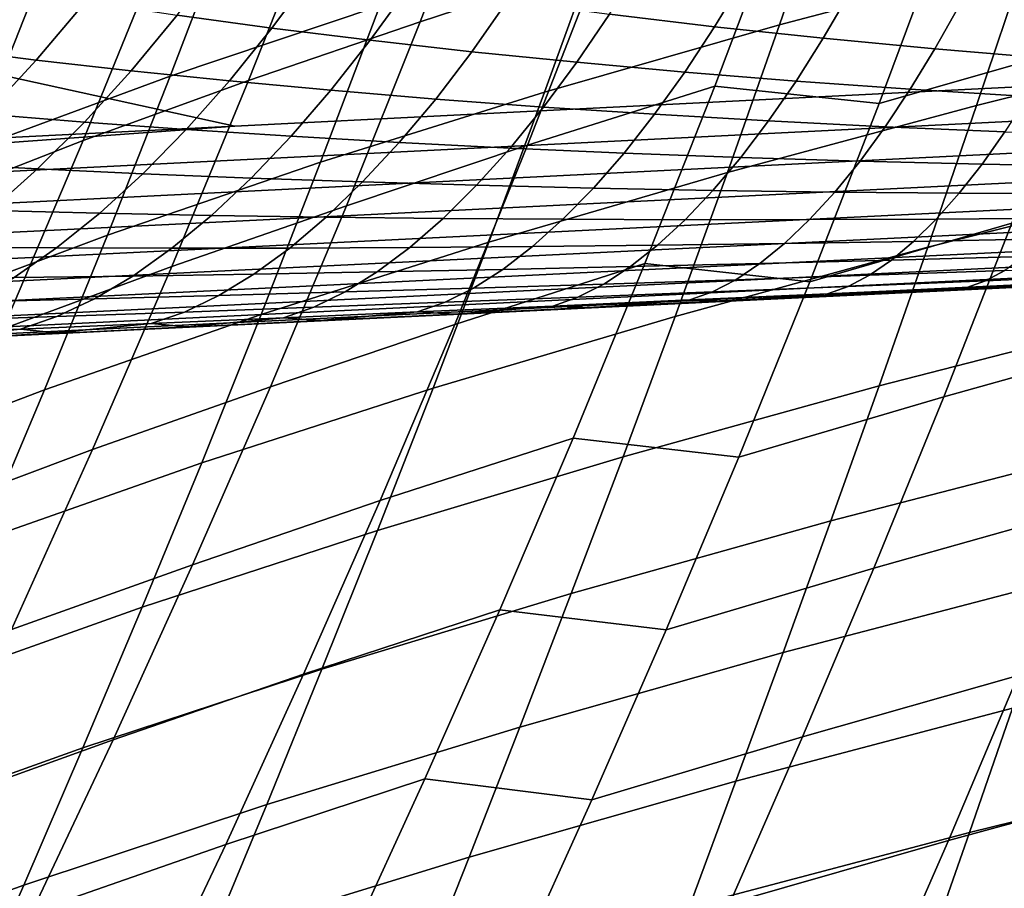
# Model space of a CAD drawing. Header units: metres. Extents: x -25 to 132, y -25 to 25.
# Tile 67 of 256: x 25.19 to 27.58, y -12.16 to -10.06. Entities that reach past the tile are written whole.
import ezdxf

# ---------------------------------------------------------------- set-up
doc = ezdxf.new("R2010")
doc.units = ezdxf.units.M
doc.layers.add('solid_12_061_071_XXX', color=7, linetype='CONTINUOUS')

msp = doc.modelspace()

# ---------------------------------------------------------------- linework, layer by layer
at = {"layer": 'solid_12_061_071_XXX'}
for points in [[(25.710714, -10.313756, 138.930603), (28.44964, -10.176183, 139.684906), (28.424595, -9.143565, 140.067963), (21.969212, -9.492973, 138.299988)], [(26.761349, -9.468143, 82.96846), (26.335516, -9.605196, 83.288239), (26.161228, -10.060085, 83.080154), (26.594072, -9.917864, 82.76889)], [(21.969212, -9.492973, 138.299988), (21.987984, -10.500821, 137.902206), (25.710714, -10.313756, 138.930603)], [(25.391035, -9.552789, 28.171387), (25.233103, -9.966743, 28.425251), (24.787725, -10.143539, 27.212179), (24.954775, -9.722067, 26.94969)], [(25.344812, -9.54807, 84.536781), (24.991747, -9.689437, 84.90551), (24.793646, -10.175712, 84.674858), (25.154402, -10.02815, 84.314888)], [(27.749424, -9.547209, 34.639942), (27.630461, -9.909752, 34.87851), (27.033525, -10.067553, 33.710915), (27.160227, -9.699676, 33.463741)], [(26.335516, -9.605196, 83.288239), (25.926081, -9.742356, 83.620758), (25.744633, -10.2025, 83.404053), (26.161228, -10.060085, 83.080154)], [(26.205091, -9.632424, 30.838795), (26.062788, -10.022005, 31.089884), (25.554502, -10.192708, 29.894308), (25.70545, -9.796582, 29.634508)], [(27.160227, -9.699676, 33.463741), (27.033525, -10.067553, 33.710915), (26.463167, -10.231317, 32.536011), (26.597992, -9.857806, 32.280045)], [(27.916368, -9.685469, 81.839043), (27.43902, -9.819496, 82.107185), (27.275126, -10.258957, 81.906532), (27.759104, -10.12066, 81.647018)], [(25.926081, -9.742356, 83.620758), (25.53223, -9.883273, 83.963371), (25.343344, -10.348896, 83.73777), (25.744633, -10.2025, 83.404053)], [(28.253761, -9.757951, 36.038055), (28.142406, -10.106629, 36.280136), (27.511538, -10.263223, 35.129478), (27.630461, -9.909752, 34.87851)], [(25.70545, -9.796582, 29.634508), (25.554502, -10.192708, 29.894308), (25.073105, -10.369743, 28.693941), (25.233103, -9.966743, 28.425251)], [(27.04137, -9.779016, 82.469803), (26.594072, -9.917864, 82.76889), (26.421827, -10.360148, 82.558914), (26.876062, -10.216615, 82.268639)], [(27.275126, -10.258957, 81.906532), (27.43902, -9.819496, 82.107185), (27.04137, -9.779016, 82.469803), (26.876062, -10.216615, 82.268639)], [(26.597992, -9.857806, 32.280045), (26.463167, -10.231317, 32.536011), (25.919434, -10.40146, 31.354834), (26.062788, -10.022005, 31.089884)], [(25.53223, -9.883273, 83.963371), (25.154402, -10.02815, 84.314888), (24.957779, -10.499482, 84.080101), (25.343344, -10.348896, 83.73777)], [(25.801233, -10.075838, 132.537125), (25.571056, -10.044434, 132.304993), (25.680685, -9.899778, 132.214355), (25.902807, -9.938499, 132.447723)], [(26.594072, -9.917864, 82.76889), (26.161228, -10.060085, 83.080154), (25.981781, -10.507252, 82.861069), (26.421827, -10.360148, 82.558914)], [(26.875849, -10.072267, 133.332214), (26.620224, -10.04207, 133.119034), (26.697784, -9.917922, 133.044586), (26.946791, -9.954881, 133.259369)], [(27.630461, -9.909752, 34.87851), (27.511538, -10.263223, 35.129478), (26.906635, -10.426106, 33.970978), (27.033525, -10.067553, 33.710915)], [(26.039726, -10.105367, 132.764389), (25.801233, -10.075838, 132.537125), (25.902807, -9.938499, 132.447723), (26.13353, -9.975138, 132.676468)], [(27.139402, -10.100214, 133.539642), (26.875849, -10.072267, 133.332214), (26.946791, -9.954881, 133.259369), (27.20405, -9.989337, 133.468567)], [(25.233103, -9.966743, 28.425251), (25.073105, -10.369743, 28.693941), (24.618235, -10.553765, 27.489973), (24.787725, -10.143539, 27.212179)], [(25.22904, -10.153217, 132.172043), (25.007002, -10.125306, 131.932068), (25.136169, -9.975906, 131.826965), (25.349323, -10.011125, 132.068176)], [(26.286381, -10.133013, 132.986496), (26.039726, -10.105367, 132.764389), (26.13353, -9.975138, 132.676468), (26.372725, -10.009678, 132.900345)], [(27.410656, -10.125847, 133.741028), (27.139402, -10.100214, 133.539642), (27.20405, -9.989337, 133.468567), (27.469349, -10.021208, 133.67189)], [(25.459385, -10.179409, 132.407303), (25.22904, -10.153217, 132.172043), (25.349323, -10.011125, 132.068176), (25.571056, -10.044434, 132.304993)], [(26.541019, -10.158735, 133.203201), (26.286381, -10.133013, 132.986496), (26.372725, -10.009678, 132.900345), (26.620224, -10.04207, 133.119034)], [(26.062788, -10.022005, 31.089884), (25.919434, -10.40146, 31.354834), (25.402193, -10.578429, 30.168453), (25.554502, -10.192708, 29.894308)], [(27.689369, -10.149091, 133.936111), (27.410656, -10.125847, 133.741028), (27.469349, -10.021208, 133.67189), (27.742456, -10.050406, 133.869003)], [(25.697876, -10.20389, 132.637604), (25.459385, -10.179409, 132.407303), (25.571056, -10.044434, 132.304993), (25.801233, -10.075838, 132.537125)], [(26.161228, -10.060085, 83.080154), (25.744633, -10.2025, 83.404053), (25.55781, -10.654634, 83.175751), (25.981781, -10.507252, 82.861069)], [(26.803442, -10.182495, 133.414215), (26.541019, -10.158735, 133.203201), (26.620224, -10.04207, 133.119034), (26.875849, -10.072267, 133.332214)], [(25.944365, -10.226694, 132.862732), (25.697876, -10.20389, 132.637604), (25.801233, -10.075838, 132.537125), (26.039726, -10.105367, 132.764389)], [(27.033525, -10.067553, 33.710915), (26.906635, -10.426106, 33.970978), (26.327898, -10.595243, 32.805347), (26.463167, -10.231317, 32.536011)], [(27.073439, -10.204255, 133.619308), (26.803442, -10.182495, 133.414215), (26.875849, -10.072267, 133.332214), (27.139402, -10.100214, 133.539642)], [(26.198677, -10.247825, 133.082504), (25.944365, -10.226694, 132.862732), (26.039726, -10.105367, 132.764389), (26.286381, -10.133013, 132.986496)], [(27.350773, -10.223961, 133.818237), (27.073439, -10.204255, 133.619308), (27.139402, -10.100214, 133.539642), (27.410656, -10.125847, 133.741028)], [(28.142406, -10.106629, 36.280136), (28.031576, -10.446757, 36.534138), (27.392942, -10.6079, 35.392849), (27.511538, -10.263223, 35.129478)], [(25.107109, -10.284429, 132.287659), (24.875908, -10.263384, 132.049561), (25.007002, -10.125306, 131.932068), (25.22904, -10.153217, 132.172043)], [(26.460619, -10.26725, 133.296646), (26.198677, -10.247825, 133.082504), (26.286381, -10.133013, 132.986496), (26.541019, -10.158735, 133.203201)], [(27.759104, -10.12066, 81.647018), (27.275126, -10.258957, 81.906532), (27.10677, -10.691478, 81.696281), (27.597494, -10.549195, 81.445953)], [(27.635193, -10.241555, 134.010773), (27.350773, -10.223961, 133.818237), (27.410656, -10.125847, 133.741028), (27.689369, -10.149091, 133.936111)], [(25.346306, -10.303939, 132.520721), (25.107109, -10.284429, 132.287659), (25.22904, -10.153217, 132.172043), (25.459385, -10.179409, 132.407303)], [(28.529341, -10.255445, 139.66745), (28.44964, -10.176183, 139.684906), (25.710714, -10.313756, 138.930603), (22.077223, -10.577615, 137.886612)], [(25.593323, -10.321925, 132.74855), (25.346306, -10.303939, 132.520721), (25.459385, -10.179409, 132.407303), (25.697876, -10.20389, 132.637604)], [(26.72998, -10.28494, 133.504929), (26.460619, -10.26725, 133.296646), (26.541019, -10.158735, 133.203201), (26.803442, -10.182495, 133.414215)], [(25.554502, -10.192708, 29.894308), (25.402193, -10.578429, 30.168453), (24.911409, -10.762051, 28.977457), (25.073105, -10.369743, 28.693941)], [(25.744633, -10.2025, 83.404053), (25.343344, -10.348896, 83.73777), (25.148842, -10.806214, 83.499954), (25.55781, -10.654634, 83.175751)], [(25.847988, -10.33843, 132.970963), (25.593323, -10.321925, 132.74855), (25.697876, -10.20389, 132.637604), (25.944365, -10.226694, 132.862732)], [(27.006536, -10.300867, 133.707138), (26.72998, -10.28494, 133.504929), (26.803442, -10.182495, 133.414215), (27.073439, -10.204255, 133.619308)], [(27.290041, -10.314992, 133.903091), (27.006536, -10.300867, 133.707138), (27.073439, -10.204255, 133.619308), (27.350773, -10.223961, 133.818237)], [(26.110111, -10.353462, 133.18779), (25.847988, -10.33843, 132.970963), (25.944365, -10.226694, 132.862732), (26.198677, -10.247825, 133.082504)], [(26.876062, -10.216615, 82.268639), (26.421827, -10.360148, 82.558914), (26.2449, -10.795154, 82.338585), (26.706228, -10.647216, 82.057701)], [(27.10677, -10.691478, 81.696281), (27.275126, -10.258957, 81.906532), (26.876062, -10.216615, 82.268639), (26.706228, -10.647216, 82.057701)], [(27.580236, -10.327271, 134.092575), (27.290041, -10.314992, 133.903091), (27.350773, -10.223961, 133.818237), (27.635193, -10.241555, 134.010773)], [(26.463167, -10.231317, 32.536011), (26.327898, -10.595243, 32.805347), (25.775362, -10.771059, 31.633644), (25.919434, -10.40146, 31.354834)], [(26.379484, -10.366998, 133.398804), (26.110111, -10.353462, 133.18779), (26.198677, -10.247825, 133.082504), (26.460619, -10.26725, 133.296646)], [(28.545425, -10.332785, 139.622391), (28.529341, -10.255445, 139.66745), (22.077223, -10.577615, 137.886612), (22.09341, -10.652987, 137.84111)], [(26.655882, -10.379015, 133.603806), (26.379484, -10.366998, 133.398804), (26.460619, -10.26725, 133.296646), (26.72998, -10.28494, 133.504929)], [(27.511538, -10.263223, 35.129478), (27.392942, -10.6079, 35.392849), (26.779856, -10.775613, 34.243927), (26.906635, -10.426106, 33.970978)], [(25.232466, -10.417312, 132.644608), (24.984222, -10.40401, 132.414337), (25.107109, -10.284429, 132.287659), (25.346306, -10.303939, 132.520721)], [(26.939075, -10.3895, 133.802612), (26.655882, -10.379015, 133.603806), (26.72998, -10.28494, 133.504929), (27.006536, -10.300867, 133.707138)], [(27.228806, -10.398421, 133.995087), (26.939075, -10.3895, 133.802612), (27.006536, -10.300867, 133.707138), (27.290041, -10.314992, 133.903091)], [(22.077223, -10.577615, 137.886612), (25.710714, -10.313756, 138.930603), (21.987984, -10.500821, 137.902206)], [(25.488171, -10.429272, 132.869354), (25.232466, -10.417312, 132.644608), (25.346306, -10.303939, 132.520721), (25.593323, -10.321925, 132.74855)], [(25.751148, -10.439938, 133.088455), (25.488171, -10.429272, 132.869354), (25.593323, -10.321925, 132.74855), (25.847988, -10.33843, 132.970963)], [(27.524811, -10.40575, 134.181046), (27.228806, -10.398421, 133.995087), (27.290041, -10.314992, 133.903091), (27.580236, -10.327271, 134.092575)], [(28.56361, -10.40379, 139.568573), (28.545425, -10.332785, 139.622391), (22.09341, -10.652987, 137.84111), (22.111616, -10.722089, 137.787201)], [(25.343344, -10.348896, 83.73777), (24.957779, -10.499482, 84.080101), (24.755278, -10.962206, 83.832489), (25.148842, -10.806214, 83.499954)], [(26.021189, -10.449323, 133.301773), (25.751148, -10.439938, 133.088455), (25.847988, -10.33843, 132.970963), (26.110111, -10.353462, 133.18779)], [(27.826807, -10.411448, 134.360382), (27.524811, -10.40575, 134.181046), (27.580236, -10.327271, 134.092575), (27.876837, -10.337653, 134.275421)], [(26.421827, -10.360148, 82.558914), (25.981781, -10.507252, 82.861069), (25.79747, -10.946851, 82.631042), (26.2449, -10.795154, 82.338585)], [(26.298073, -10.45741, 133.509109), (26.021189, -10.449323, 133.301773), (26.110111, -10.353462, 133.18779), (26.379484, -10.366998, 133.398804)], [(26.581572, -10.464188, 133.710297), (26.298073, -10.45741, 133.509109), (26.379484, -10.366998, 133.398804), (26.655882, -10.379015, 133.603806)], [(26.871437, -10.469649, 133.905212), (26.581572, -10.464188, 133.710297), (26.655882, -10.379015, 133.603806), (26.939075, -10.3895, 133.802612)], [(27.167414, -10.473775, 134.093719), (26.871437, -10.469649, 133.905212), (26.939075, -10.3895, 133.802612), (27.228806, -10.398421, 133.995087)], [(28.58363, -10.467418, 139.50676), (28.56361, -10.40379, 139.568573), (22.111616, -10.722089, 137.787201), (22.131584, -10.783937, 137.725632)], [(25.118509, -10.518884, 132.778229), (24.86108, -10.511281, 132.551361), (24.984222, -10.40401, 132.414337), (25.232466, -10.417312, 132.644608)], [(25.383017, -10.525319, 132.999313), (25.118509, -10.518884, 132.778229), (25.232466, -10.417312, 132.644608), (25.488171, -10.429272, 132.869354)], [(25.919434, -10.40146, 31.354834), (25.775362, -10.771059, 31.633644), (25.248877, -10.954011, 30.456942), (25.402193, -10.578429, 30.168453)], [(27.469234, -10.476546, 134.275696), (27.167414, -10.473775, 134.093719), (27.228806, -10.398421, 133.995087), (27.524811, -10.40575, 134.181046)], [(28.10088, -10.409943, 81.210686), (27.597494, -10.549195, 81.445953), (27.431812, -10.971242, 81.235916), (27.941786, -10.828453, 81.01004)], [(27.776613, -10.477939, 134.45108), (27.469234, -10.476546, 134.275696), (27.524811, -10.40575, 134.181046), (27.826807, -10.411448, 134.360382)], [(25.654394, -10.530639, 133.214539), (25.383017, -10.525319, 132.999313), (25.488171, -10.429272, 132.869354), (25.751148, -10.439938, 133.088455)], [(25.932415, -10.534861, 133.423813), (25.654394, -10.530639, 133.214539), (25.751148, -10.439938, 133.088455), (26.021189, -10.449323, 133.301773)], [(26.906635, -10.426106, 33.970978), (26.779856, -10.775613, 34.243927), (26.192505, -10.949858, 33.088062), (26.327898, -10.595243, 32.805347)], [(28.60519, -10.522729, 139.437866), (28.58363, -10.467418, 139.50676), (22.131584, -10.783937, 137.725632), (22.153025, -10.837649, 137.657318)], [(26.216852, -10.537972, 133.626938), (25.932415, -10.534861, 133.423813), (26.021189, -10.449323, 133.301773), (26.298073, -10.45741, 133.509109)], [(26.507469, -10.539971, 133.823807), (26.216852, -10.537972, 133.626938), (26.298073, -10.45741, 133.509109), (26.581572, -10.464188, 133.710297)], [(26.804012, -10.540858, 134.014328), (26.507469, -10.539971, 133.823807), (26.581572, -10.464188, 133.710297), (26.871437, -10.469649, 133.905212)], [(28.031576, -10.446757, 36.534138), (27.921551, -10.778611, 36.800049), (27.274969, -10.944058, 35.668617), (27.392942, -10.6079, 35.392849)], [(27.106218, -10.540623, 134.19841), (26.804012, -10.540858, 134.014328), (26.871437, -10.469649, 133.905212), (27.167414, -10.473775, 134.093719)], [(27.413822, -10.539257, 134.375977), (27.106218, -10.540623, 134.19841), (27.167414, -10.473775, 134.093719), (27.469234, -10.476546, 134.275696)], [(27.726542, -10.536745, 134.546997), (27.413822, -10.539257, 134.375977), (27.469234, -10.476546, 134.275696), (27.776613, -10.477939, 134.45108)], [(25.981781, -10.507252, 82.861069), (25.55781, -10.654634, 83.175751), (25.365923, -11.098908, 82.935905), (25.79747, -10.946851, 82.631042)], [(28.627974, -10.568913, 139.362915), (28.60519, -10.522729, 139.437866), (22.153025, -10.837649, 137.657318), (22.175636, -10.882461, 137.583191)], [(25.278461, -10.609521, 133.137695), (25.005089, -10.608076, 132.920837), (25.118509, -10.518884, 132.778229), (25.383017, -10.525319, 132.999313)], [(25.558277, -10.610018, 133.348511), (25.278461, -10.609521, 133.137695), (25.383017, -10.525319, 132.999313), (25.654394, -10.530639, 133.214539)], [(25.844297, -10.609588, 133.553192), (25.558277, -10.610018, 133.348511), (25.654394, -10.530639, 133.214539), (25.932415, -10.534861, 133.423813)], [(26.136284, -10.608226, 133.751617), (25.844297, -10.609588, 133.553192), (25.932415, -10.534861, 133.423813), (26.216852, -10.537972, 133.626938)], [(26.433998, -10.605936, 133.94368), (26.136284, -10.608226, 133.751617), (26.216852, -10.537972, 133.626938), (26.507469, -10.539971, 133.823807)], [(26.737179, -10.602723, 134.129349), (26.433998, -10.605936, 133.94368), (26.507469, -10.539971, 133.823807), (26.804012, -10.540858, 134.014328)], [(27.358891, -10.593524, 134.481323), (27.045565, -10.598585, 134.308563), (27.106218, -10.540623, 134.19841), (27.413822, -10.539257, 134.375977)], [(27.676878, -10.587533, 134.647598), (27.358891, -10.593524, 134.481323), (27.413822, -10.539257, 134.375977), (27.726542, -10.536745, 134.546997)], [(27.045565, -10.598585, 134.308563), (26.737179, -10.602723, 134.129349), (26.804012, -10.540858, 134.014328), (27.106218, -10.540623, 134.19841)], [(27.597494, -10.549195, 81.445953), (27.10677, -10.691478, 81.696281), (26.934237, -11.11723, 81.476509), (27.431812, -10.971242, 81.235916)], [(28.651646, -10.60529, 139.283005), (28.627974, -10.568913, 139.362915), (22.175636, -10.882461, 137.583191), (22.199097, -10.917734, 137.504333)], [(25.402193, -10.578429, 30.168453), (25.248877, -10.954011, 30.456942), (24.748392, -11.143922, 29.275797), (24.911409, -10.762051, 28.977457)], [(27.627903, -10.630012, 134.752319), (27.304752, -10.639038, 134.591125), (27.358891, -10.593524, 134.481323), (27.676878, -10.587533, 134.647598)], [(28.675856, -10.631326, 139.199295), (28.651646, -10.60529, 139.283005), (22.199097, -10.917734, 137.504333), (22.22307, -10.942966, 137.42186)], [(25.1751, -10.681396, 133.283722), (24.892847, -10.68438, 133.071625), (25.005089, -10.608076, 132.920837), (25.278461, -10.609521, 133.137695)], [(25.463346, -10.677622, 133.489594), (25.1751, -10.681396, 133.283722), (25.278461, -10.609521, 133.137695), (25.558277, -10.610018, 133.348511)], [(25.757336, -10.67308, 133.689194), (25.463346, -10.677622, 133.489594), (25.558277, -10.610018, 133.348511), (25.844297, -10.609588, 133.553192)], [(26.327898, -10.595243, 32.805347), (26.192505, -10.949858, 33.088062), (25.630911, -11.13107, 31.926313), (25.775362, -10.771059, 31.633644)], [(26.056828, -10.667771, 133.882416), (25.757336, -10.67308, 133.689194), (25.844297, -10.609588, 133.553192), (26.136284, -10.608226, 133.751617)], [(26.361576, -10.661704, 134.069229), (26.056828, -10.667771, 133.882416), (26.136284, -10.608226, 133.751617), (26.433998, -10.605936, 133.94368)], [(26.671322, -10.654889, 134.249619), (26.361576, -10.661704, 134.069229), (26.433998, -10.605936, 133.94368), (26.737179, -10.602723, 134.129349)], [(27.392942, -10.6079, 35.392849), (27.274969, -10.944058, 35.668617), (26.653494, -11.116345, 34.529762), (26.779856, -10.775613, 34.243927)], [(26.985802, -10.647331, 134.423569), (26.671322, -10.654889, 134.249619), (26.737179, -10.602723, 134.129349), (27.045565, -10.598585, 134.308563)], [(27.304752, -10.639038, 134.591125), (26.985802, -10.647331, 134.423569), (27.045565, -10.598585, 134.308563), (27.358891, -10.593524, 134.481323)], [(28.700253, -10.646637, 139.113052), (28.675856, -10.631326, 139.199295), (22.22307, -10.942966, 137.42186), (22.247215, -10.957797, 137.336945)], [(27.579897, -10.663941, 134.860535), (27.251715, -10.675541, 134.704758), (27.304752, -10.639038, 134.591125), (27.627903, -10.630012, 134.752319)], [(22.247215, -10.957797, 137.336945), (22.198256, -10.96553, 137.229904), (26.004704, -10.782078, 138.278702), (28.700253, -10.646637, 139.113052)], [(25.55781, -10.654634, 83.175751), (25.148842, -10.806214, 83.499954), (24.949051, -11.255373, 83.249985), (25.365923, -11.098908, 82.935905)], [(28.700253, -10.646637, 139.113052), (26.004704, -10.782078, 138.278702), (28.66161, -10.654028, 139.008698)], [(28.152267, -10.678661, 135.460724), (28.446262, -10.664492, 135.559189), (28.66161, -10.654028, 139.008698), (26.004704, -10.782078, 138.278702)], [(26.706228, -10.647216, 82.057701), (26.2449, -10.795154, 82.338585), (26.063578, -11.223039, 82.107971), (26.532146, -11.07098, 81.837051)], [(26.606815, -10.697061, 134.374451), (26.290617, -10.706959, 134.199753), (26.361576, -10.661704, 134.069229), (26.671322, -10.654889, 134.249619)], [(26.934237, -11.11723, 81.476509), (27.10677, -10.691478, 81.696281), (26.706228, -10.647216, 82.057701), (26.532146, -11.07098, 81.837051)], [(26.927267, -10.686584, 134.54277), (26.606815, -10.697061, 134.374451), (26.671322, -10.654889, 134.249619), (26.985802, -10.647331, 134.423569)], [(27.251715, -10.675541, 134.704758), (26.927267, -10.686584, 134.54277), (26.985802, -10.647331, 134.423569), (27.304752, -10.639038, 134.591125)], [(27.869207, -10.675044, 135.115784), (27.533134, -10.689127, 134.971634), (27.579897, -10.663941, 134.860535), (27.911558, -10.651798, 135.010178)], [(25.37014, -10.733068, 133.636993), (25.073519, -10.740537, 133.436554), (25.1751, -10.681396, 133.283722), (25.463346, -10.677622, 133.489594)], [(25.672024, -10.724976, 133.831024), (25.37014, -10.733068, 133.636993), (25.463346, -10.677622, 133.489594), (25.757336, -10.67308, 133.689194)], [(25.978933, -10.716269, 134.018616), (25.672024, -10.724976, 133.831024), (25.757336, -10.67308, 133.689194), (26.056828, -10.667771, 133.882416)], [(26.290617, -10.706959, 134.199753), (25.978933, -10.716269, 134.018616), (26.056828, -10.667771, 133.882416), (26.361576, -10.661704, 134.069229)], [(27.910933, -10.690292, 135.377747), (28.152267, -10.678661, 135.460724), (26.004704, -10.782078, 138.278702)], [(27.200081, -10.702826, 134.821594), (26.870293, -10.71612, 134.665466), (26.927267, -10.686584, 134.54277), (27.251715, -10.675541, 134.704758)], [(27.533134, -10.689127, 134.971634), (27.200081, -10.702826, 134.821594), (27.251715, -10.675541, 134.704758), (27.579897, -10.663941, 134.860535)], [(27.828176, -10.689867, 135.223389), (27.487877, -10.705426, 135.085007), (27.533134, -10.689127, 134.971634), (27.869207, -10.675044, 135.115784)], [(26.221523, -10.741443, 134.334488), (25.903046, -10.753443, 134.159439), (25.978933, -10.716269, 134.018616), (26.290617, -10.706959, 134.199753)], [(27.867949, -10.692365, 135.362762), (27.910933, -10.690292, 135.377747), (26.004704, -10.782078, 138.278702)], [(27.593128, -10.70561, 135.265381), (27.867949, -10.692365, 135.362762), (26.004704, -10.782078, 138.278702)], [(27.573729, -10.706529, 135.250458), (27.593128, -10.70561, 135.265381), (26.004704, -10.782078, 138.278702), (27.328957, -10.718343, 135.168808)], [(26.544025, -10.728998, 134.503143), (26.221523, -10.741443, 134.334488), (26.290617, -10.706959, 134.199753), (26.606815, -10.697061, 134.374451)], [(26.870293, -10.71612, 134.665466), (26.544025, -10.728998, 134.503143), (26.606815, -10.697061, 134.374451), (26.927267, -10.686584, 134.54277)], [(27.150143, -10.720735, 134.940948), (26.815205, -10.735769, 134.790985), (26.870293, -10.71612, 134.665466), (27.200081, -10.702826, 134.821594)], [(27.487877, -10.705426, 135.085007), (27.150143, -10.720735, 134.940948), (27.200081, -10.702826, 134.821594), (27.533134, -10.689127, 134.971634)], [(27.237957, -10.722658, 135.117615), (27.150143, -10.720735, 134.940948), (27.487877, -10.705426, 135.085007)], [(27.487877, -10.705426, 135.085007), (27.573729, -10.706529, 135.250458), (27.328957, -10.718343, 135.168808), (27.237957, -10.722658, 135.117615)], [(27.573729, -10.706529, 135.250458), (27.487877, -10.705426, 135.085007), (27.828176, -10.689867, 135.223389)], [(27.828176, -10.689867, 135.223389), (27.910933, -10.690292, 135.377747), (27.593128, -10.70561, 135.265381), (27.573729, -10.706529, 135.250458)], [(25.588852, -10.764979, 133.977905), (25.279188, -10.776036, 133.789856), (25.37014, -10.733068, 133.636993), (25.672024, -10.724976, 133.831024)], [(25.903046, -10.753443, 134.159439), (25.588852, -10.764979, 133.977905), (25.672024, -10.724976, 133.831024), (25.978933, -10.716269, 134.018616)], [(27.237957, -10.722658, 135.117615), (27.328957, -10.718343, 135.168808), (26.004704, -10.782078, 138.278702), (27.075041, -10.73058, 135.072876)], [(26.904337, -10.738637, 134.979416), (27.075041, -10.73058, 135.072876), (26.004704, -10.782078, 138.278702), (26.829514, -10.742414, 134.977264)], [(26.483307, -10.750519, 134.634949), (26.154686, -10.76496, 134.472687), (26.221523, -10.741443, 134.334488), (26.544025, -10.728998, 134.503143)], [(26.815205, -10.735769, 134.790985), (26.483307, -10.750519, 134.634949), (26.544025, -10.728998, 134.503143), (26.870293, -10.71612, 134.665466)], [(26.904337, -10.738637, 134.979416), (26.815205, -10.735769, 134.790985), (27.150143, -10.720735, 134.940948)], [(27.150143, -10.720735, 134.940948), (27.237957, -10.722658, 135.117615), (27.075041, -10.73058, 135.072876), (26.904337, -10.738637, 134.979416)], [(25.279188, -10.776036, 133.789856), (24.974298, -10.786605, 133.595322), (25.073519, -10.740537, 133.436554), (25.37014, -10.733068, 133.636993)], [(25.829596, -10.779081, 134.304062), (25.508287, -10.792863, 134.128967), (25.588852, -10.764979, 133.977905), (25.903046, -10.753443, 134.159439)], [(26.154686, -10.76496, 134.472687), (25.829596, -10.779081, 134.304062), (25.903046, -10.753443, 134.159439), (26.221523, -10.741443, 134.334488)], [(26.573076, -10.754451, 134.835632), (26.829514, -10.742414, 134.977264), (26.004704, -10.782078, 138.278702), (26.511992, -10.757719, 134.84967)], [(26.24439, -10.770081, 134.686066), (26.154686, -10.76496, 134.472687), (26.483307, -10.750519, 134.634949)], [(26.483307, -10.750519, 134.634949), (26.573076, -10.754451, 134.835632), (26.511992, -10.757719, 134.84967), (26.24439, -10.770081, 134.686066)], [(26.573076, -10.754451, 134.835632), (26.483307, -10.750519, 134.634949), (26.815205, -10.735769, 134.790985)], [(26.815205, -10.735769, 134.790985), (26.904337, -10.738637, 134.979416), (26.829514, -10.742414, 134.977264), (26.573076, -10.754451, 134.835632)], [(25.191011, -10.806287, 133.947327), (24.878002, -10.81934, 133.759125), (24.974298, -10.786605, 133.595322), (25.279188, -10.776036, 133.789856)], [(25.775362, -10.771059, 31.633644), (25.630911, -11.13107, 31.926313), (25.094902, -11.319715, 30.759769), (25.248877, -10.954011, 30.456942)], [(25.508287, -10.792863, 134.128967), (25.191011, -10.806287, 133.947327), (25.279188, -10.776036, 133.789856), (25.588852, -10.764979, 133.977905)], [(25.595636, -10.800727, 134.368942), (25.508287, -10.792863, 134.128967), (25.829596, -10.779081, 134.304062)], [(25.829596, -10.779081, 134.304062), (25.918499, -10.785512, 134.530563), (25.629641, -10.800247, 134.466614), (25.595636, -10.800727, 134.368942)], [(25.918499, -10.785512, 134.530563), (25.829596, -10.779081, 134.304062), (26.154686, -10.76496, 134.472687)], [(25.918499, -10.785512, 134.530563), (26.24439, -10.770081, 134.686066), (26.206949, -10.772421, 134.72229), (25.914183, -10.786532, 134.594955)], [(25.914183, -10.786532, 134.594955), (26.206949, -10.772421, 134.72229), (26.004704, -10.782078, 138.278702)], [(26.24439, -10.770081, 134.686066), (25.918499, -10.785512, 134.530563), (26.154686, -10.76496, 134.472687)], [(26.206949, -10.772421, 134.72229), (26.511992, -10.757719, 134.84967), (26.004704, -10.782078, 138.278702)], [(26.779856, -10.775613, 34.243927), (26.653494, -11.116345, 34.529762), (26.057308, -11.295433, 33.384144), (26.192505, -10.949858, 33.088062)], [(26.24439, -10.770081, 134.686066), (26.511992, -10.757719, 134.84967), (26.206949, -10.772421, 134.72229)], [(27.921551, -10.778611, 36.800049), (27.812607, -11.102467, 37.077873), (27.157904, -11.271975, 35.956783), (27.274969, -10.944058, 35.668617)], [(25.629641, -10.800247, 134.466614), (25.914183, -10.786532, 134.594955), (26.004704, -10.782078, 138.278702), (22.198256, -10.96553, 137.229904)], [(25.351851, -10.813637, 134.336868), (25.629641, -10.800247, 134.466614), (22.198256, -10.96553, 137.229904)], [(25.276033, -10.815713, 134.20108), (25.191011, -10.806287, 133.947327), (25.508287, -10.792863, 134.128967)], [(25.508287, -10.792863, 134.128967), (25.595636, -10.800727, 134.368942), (25.351851, -10.813637, 134.336868), (25.276033, -10.815713, 134.20108)], [(25.595636, -10.800727, 134.368942), (25.629641, -10.800247, 134.466614), (25.351851, -10.813637, 134.336868)], [(26.2449, -10.795154, 82.338585), (25.79747, -10.946851, 82.631042), (25.608595, -11.379037, 82.390137), (26.063578, -11.223039, 82.107971)], [(25.918499, -10.785512, 134.530563), (25.914183, -10.786532, 134.594955), (25.629641, -10.800247, 134.466614)], [(25.082392, -10.826625, 134.206146), (25.351851, -10.813637, 134.336868), (22.198256, -10.96553, 137.229904)], [(24.959909, -10.830447, 134.026917), (24.878002, -10.81934, 133.759125), (25.191011, -10.806287, 133.947327)], [(25.191011, -10.806287, 133.947327), (25.276033, -10.815713, 134.20108), (25.082392, -10.826625, 134.206146), (24.959909, -10.830447, 134.026917)], [(25.276033, -10.815713, 134.20108), (25.351851, -10.813637, 134.336868), (25.082392, -10.826625, 134.206146)], [(27.941786, -10.828453, 81.01004), (27.431812, -10.971242, 81.235916), (27.262331, -11.386972, 81.016983), (27.778969, -11.240921, 80.801025)], [(27.274969, -10.944058, 35.668617), (27.157904, -11.271975, 35.956783), (26.527853, -11.44858, 34.82848), (26.653494, -11.116345, 34.529762)], [(25.248877, -10.954011, 30.456942), (25.094902, -11.319715, 30.759769), (24.584425, -11.515615, 29.588957), (24.748392, -11.143922, 29.275797)], [(25.79747, -10.946851, 82.631042), (25.365923, -11.098908, 82.935905), (25.169281, -11.535476, 82.684578), (25.608595, -11.379037, 82.390137)], [(26.192505, -10.949858, 33.088062), (26.057308, -11.295433, 33.384144), (25.486416, -11.481763, 32.232838), (25.630911, -11.13107, 31.926313)], [(27.431812, -10.971242, 81.235916), (26.934237, -11.11723, 81.476509), (26.757811, -11.536385, 81.247292), (27.262331, -11.386972, 81.016983)], [(26.532146, -11.07098, 81.837051), (26.063578, -11.223039, 82.107971), (25.878145, -11.643961, 81.867134), (26.354092, -11.488067, 81.606758)], [(26.757811, -11.536385, 81.247292), (26.934237, -11.11723, 81.476509), (26.532146, -11.07098, 81.837051), (26.354092, -11.488067, 81.606758)], [(25.365923, -11.098908, 82.935905), (24.949051, -11.255373, 83.249985), (24.744291, -11.696516, 82.987923), (25.169281, -11.535476, 82.684578)], [(27.812607, -11.102467, 37.077873), (27.704988, -11.418579, 37.367615), (27.042007, -11.591903, 36.257347), (27.157904, -11.271975, 35.956783)], [(25.630911, -11.13107, 31.926313), (25.486416, -11.481763, 32.232838), (24.940628, -11.675809, 31.076939), (25.094902, -11.319715, 30.759769)], [(26.653494, -11.116345, 34.529762), (26.527853, -11.44858, 34.82848), (25.922626, -11.63224, 33.693596), (26.057308, -11.295433, 33.384144)], [(26.063578, -11.223039, 82.107971), (25.608595, -11.379037, 82.390137), (25.415455, -11.803967, 82.138412), (25.878145, -11.643961, 81.867134)], [(27.778969, -11.240921, 80.801025), (27.262331, -11.386972, 81.016983), (27.089323, -11.796555, 80.789223), (27.612686, -11.647513, 80.58371)], [(27.157904, -11.271975, 35.956783), (27.042007, -11.591903, 36.257347), (26.403204, -11.772569, 35.140083), (26.527853, -11.44858, 34.82848)], [(26.057308, -11.295433, 33.384144), (25.922626, -11.63224, 33.693596), (25.342213, -11.823405, 32.553215), (25.486416, -11.481763, 32.232838)], [(25.608595, -11.379037, 82.390137), (25.169281, -11.535476, 82.684578), (24.968195, -11.964485, 82.421837), (25.415455, -11.803967, 82.138412)], [(27.262331, -11.386972, 81.016983), (26.757811, -11.536385, 81.247292), (26.577774, -11.949112, 81.00869), (27.089323, -11.796555, 80.789223)], [(27.704988, -11.418579, 37.367615), (27.598869, -11.727153, 37.669304), (26.927458, -11.90405, 36.570347), (27.042007, -11.591903, 36.257347)], [(26.527853, -11.44858, 34.82848), (26.403204, -11.772569, 35.140083), (25.788744, -11.960533, 34.016422), (25.922626, -11.63224, 33.693596)], [(25.486416, -11.481763, 32.232838), (25.342213, -11.823405, 32.553215), (24.786404, -12.022553, 31.408445), (24.940628, -11.675809, 31.076939)], [(26.354092, -11.488067, 81.606758), (25.878145, -11.643961, 81.867134), (25.688894, -12.05808, 81.616142), (26.17234, -11.898636, 81.366882)], [(26.577774, -11.949112, 81.00869), (26.757811, -11.536385, 81.247292), (26.354092, -11.488067, 81.606758), (26.17234, -11.898636, 81.366882)], [(28.146959, -11.502263, 80.392708), (27.612686, -11.647513, 80.58371), (27.443188, -12.048393, 80.35817), (27.983932, -11.90058, 80.177696)], [(28.294117, -11.557057, 38.760067), (28.197741, -11.855171, 39.062126), (27.494408, -12.028385, 37.982967), (27.598869, -11.727153, 37.669304)], [(27.042007, -11.591903, 36.257347), (26.927458, -11.90405, 36.570347), (26.279737, -12.088521, 35.464607), (26.403204, -11.772569, 35.140083)], [(25.922626, -11.63224, 33.693596), (25.788744, -11.960533, 34.016422), (25.198599, -12.156247, 32.887455), (25.342213, -11.823405, 32.553215)], [(25.878145, -11.643961, 81.867134), (25.415455, -11.803967, 82.138412), (25.218348, -12.221797, 81.875938), (25.688894, -12.05808, 81.616142)], [(27.612686, -11.647513, 80.58371), (27.089323, -11.796555, 80.789223), (26.913042, -12.200152, 80.552696), (27.443188, -12.048393, 80.35817)], [(27.598869, -11.727153, 37.669304), (27.494408, -12.028385, 37.982967), (26.814425, -12.208613, 36.895805), (26.927458, -11.90405, 36.570347)], [(26.403204, -11.772569, 35.140083), (26.279737, -12.088521, 35.464607), (25.655863, -12.280519, 34.352654), (25.788744, -11.960533, 34.016422)], [(25.415455, -11.803967, 82.138412), (24.968195, -11.964485, 82.421837), (24.762976, -12.38609, 82.14772), (25.218348, -12.221797, 81.875938)], [(27.089323, -11.796555, 80.789223), (26.577774, -11.949112, 81.00869), (26.394388, -12.355573, 80.760773), (26.913042, -12.200152, 80.552696)], [(25.342213, -11.823405, 32.553215), (25.198599, -12.156247, 32.887455), (24.632545, -12.360197, 31.754297), (24.786404, -12.022553, 31.408445)], [(28.197741, -11.855171, 39.062126), (28.1033, -12.146368, 39.375706), (27.391764, -12.322473, 38.30864), (27.494408, -12.028385, 37.982967)], [(26.17234, -11.898636, 81.366882), (25.688894, -12.05808, 81.616142), (25.496103, -12.465551, 81.355049), (25.987167, -12.302846, 81.117493)], [(26.394388, -12.355573, 80.760773), (26.577774, -11.949112, 81.00869), (26.17234, -11.898636, 81.366882), (25.987167, -12.302846, 81.117493)], [(27.983932, -11.90058, 80.177696), (27.443188, -12.048393, 80.35817), (27.270618, -12.443686, 80.124382), (27.817869, -12.293577, 79.954948)], [(26.927458, -11.90405, 36.570347), (26.814425, -12.208613, 36.895805), (26.157633, -12.396636, 35.802078), (26.279737, -12.088521, 35.464607)], [(25.788744, -11.960533, 34.016422), (25.655863, -12.280519, 34.352654), (25.055792, -12.480499, 33.23558), (25.198599, -12.156247, 32.887455)], [(27.494408, -12.028385, 37.982967), (27.391764, -12.322473, 38.30864), (26.703081, -12.505795, 37.233757), (26.814425, -12.208613, 36.895805)], [(25.688894, -12.05808, 81.616142), (25.218348, -12.221797, 81.875938), (25.017567, -12.632679, 81.60276), (25.496103, -12.465551, 81.355049)], [(27.443188, -12.048393, 80.35817), (26.913042, -12.200152, 80.552696), (26.733637, -12.597889, 80.307404), (27.270618, -12.443686, 80.124382)], [(26.279737, -12.088521, 35.464607), (26.157633, -12.396636, 35.802078), (25.524176, -12.5924, 34.702316), (25.655863, -12.280519, 34.352654)], [(25.198599, -12.156247, 32.887455), (25.055792, -12.480499, 33.23558), (24.479286, -12.68895, 32.114517), (24.632545, -12.360197, 31.754297)], [(28.1033, -12.146368, 39.375706), (28.010944, -12.430844, 39.700844), (27.291101, -12.609614, 38.646351), (27.391764, -12.322473, 38.30864)]]:
    msp.add_3dface(points, dxfattribs=at)

doc.saveas('drawing.dxf')
